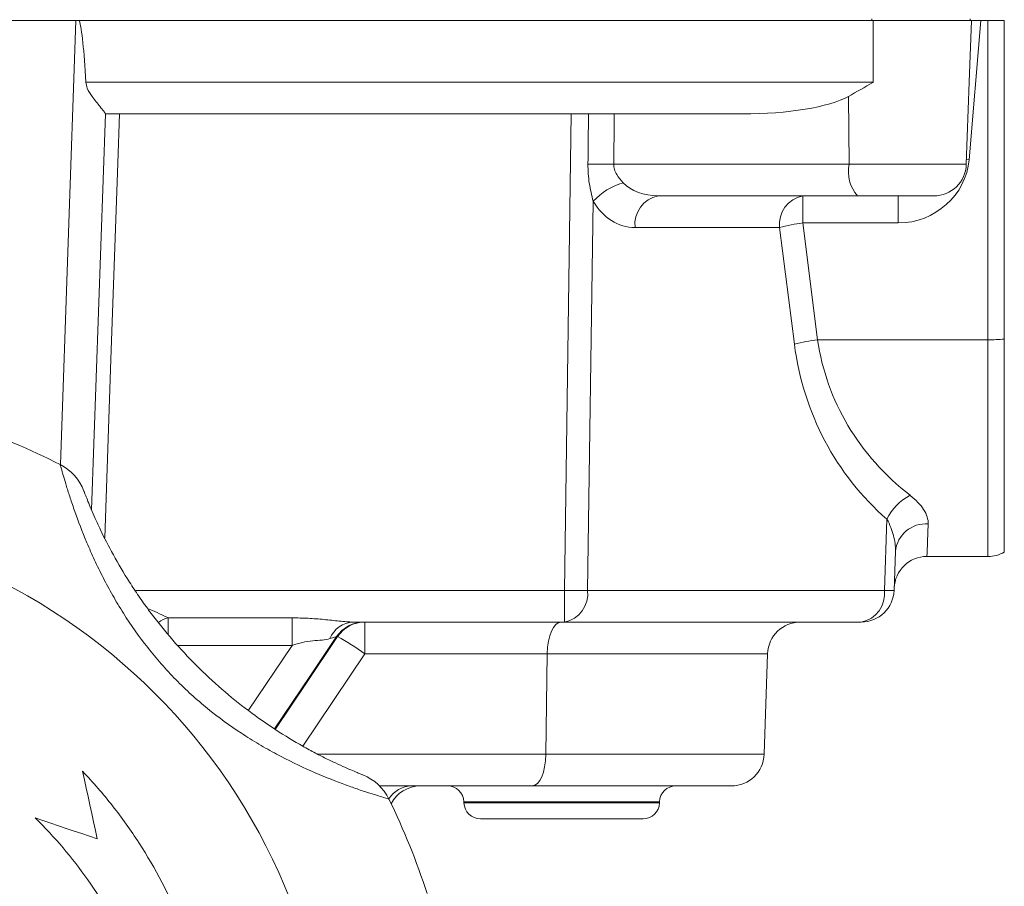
# Model space of a CAD drawing. Header units: millimetres. Extents: x 143 to 827, y 75 to 838.
# Tile 22 of 23: x 767 to 827, y 680 to 733. Entities that reach past the tile are written whole.
import ezdxf

# ---------------------------------------------------------------- set-up
doc = ezdxf.new("R2010")
doc.units = ezdxf.units.MM

# ---------------------------------------------------------------- blocks, each defined once
blk = doc.blocks.new('SW_CENTERMARKSYMBOL_7')
at = {"color": 0, "linetype": 'Continuous', "lineweight": 0}
for p, q in [((0, 5), (0, 20)), ((0, 0), (0, 2.5)), ((-5, 0), (-20, 0)), ((0, 0), (-2.5, 0)), ((0, 0), (2.5, 0)), ((0, 0), (0, -2.5)), ((5, 0), (20, 0)), ((0, -5), (0, -20))]:
    blk.add_line(p, q, dxfattribs=at)

msp = doc.modelspace()

# ---------------------------------------------------------------- linework, layer by layer
at = {"color": 7, "linetype": 'Continuous', "lineweight": 15}
for p, q in [((770.795, 733.021), (728.079, 733.021)), ((770.795, 733.021), (771, 733.021)), ((771, 733.021), (819.437, 733.021)), ((819.35, 733.121), (819.35, 733.021)), ((819.437, 729.251), (819.437, 733.021)), ((819.437, 733.021), (825.426, 733.021)), ((825.999, 733.021), (825.29, 724.528)), ((825.295, 729.251), (825.426, 733.021)), ((825.35, 733.121), (825.35, 733.021)), ((825.999, 733.021), (825.426, 733.021)), ((825.999, 733.021), (826.437, 733.021)), ((826.437, 713.542), (826.437, 733.021)), ((826.437, 733.021), (827.437, 733.021)), ((827.437, 733.021), (827.437, 713.589)), ((771.404, 729.251), (819.437, 729.251)), ((825.12, 724.251), (825.295, 729.251)), ((817.966, 724.251), (817.929, 728.39)), ((772.598, 727.326), (771.754, 703.171)), ((811.467, 727.321), (772.597, 727.321)), ((800.602, 698.251), (801.022, 727.321)), ((803.614, 724.251), (817.966, 724.251)), ((818.483, 722.321), (806.324, 722.321)), ((815.142, 720.668), (815.142, 722.321)), ((823.121, 722.321), (818.483, 722.321)), ((820.969, 720.668), (820.969, 722.321)), ((802.359, 721.994), (802.015, 698.251)), ((813.729, 720.391), (804.911, 720.391)), ((814.633, 713.265), (813.729, 720.391)), ((815.142, 720.668), (816.047, 713.542)), ((820.969, 720.668), (815.142, 720.668)), ((816.047, 713.542), (826.437, 713.542)), ((826.437, 700.321), (826.437, 713.542)), ((827.437, 713.589), (827.437, 700.589)), ((820.127, 698.251), (820.278, 702.588)), ((820.795, 700.632), (820.712, 698.251)), ((822.716, 700.321), (826.437, 700.321)), ((800.602, 696.321), (800.602, 698.251)), ((802.015, 698.251), (820.127, 698.251)), ((776.432, 696.574), (783.985, 696.574)), ((783.985, 696.574), (783.985, 694.898)), ((800.602, 696.321), (787.72, 696.321)), ((788.419, 696.321), (788.419, 694.391)), ((818.713, 696.321), (800.602, 696.321)), ((786.761, 695.436), (786.704, 695.436)), ((799.557, 694.391), (788.419, 694.391)), ((799.557, 694.391), (799.469, 688.251)), ((812.999, 694.391), (799.557, 694.391)), ((812.999, 694.391), (812.785, 688.251)), ((799.469, 688.251), (812.785, 688.251)), ((798.641, 686.321), (789.329, 686.321)), ((810.786, 686.321), (798.641, 686.321)), ((794.471, 685.356), (794.473, 685.286)), ((806.401, 685.286), (806.403, 685.356)), ((805.401, 684.321), (795.472, 684.321))]:
    msp.add_line(p, q, dxfattribs=at)
at = {"color": 8, "linetype": 'Continuous', "lineweight": 15}
for p, q in [((769.849, 705.925), (770.795, 733.021)), ((825.29, 724.528), (825.13, 724.54)), ((817.966, 724.251), (825.12, 724.251)), ((774.445, 698.251), (800.602, 698.251)), ((776.432, 696.574), (776.432, 695.585)), ((783.985, 694.898), (777.019, 694.898)), ((781.332, 690.941), (783.985, 694.898)), ((788.419, 694.391), (784.64, 688.757)), ((785.563, 688.251), (799.469, 688.251)), ((806.403, 685.356), (794.471, 685.356)), ((794.473, 685.286), (806.401, 685.286))]:
    msp.add_line(p, q, dxfattribs=at)
at = {"color": 7, "linetype": 'Continuous', "lineweight": 15, "flags": 128}
for points in [[(773.46, 727.321), (773.356, 724.324), (772.937, 712.339), (772.556, 701.469)], [(822.794, 702.313), (822.751, 701.217), (822.725, 700.546), (822.716, 700.321)], [(771.209, 687.216), (771.321, 686.703), (771.432, 686.189), (771.544, 685.675), (771.656, 685.16), (771.768, 684.645), (771.88, 684.129), (771.992, 683.613), (772.104, 683.096)], [(772.104, 683.096), (771.632, 683.255), (771.159, 683.414), (770.686, 683.573), (770.212, 683.732), (769.738, 683.891), (769.263, 684.051), (768.788, 684.21), (768.313, 684.37)]]:
    msp.add_lwpolyline(points, dxfattribs=at)
at = {"color": 8, "linetype": 'Continuous', "lineweight": 15, "flags": 128}
for points in [[(786.704, 695.436), (785.071, 693), (782.922, 689.797)], [(782.963, 689.771), (784.871, 692.617), (786.761, 695.436)]]:
    msp.add_lwpolyline(points, dxfattribs=at)
at = {"color": 7, "linetype": 'Continuous', "lineweight": 15}
msp.add_circle((749.437, 665.821), 37, dxfattribs=at)
for centre, radius, start, end in [((802.683, 676.472), 47.788, 88.88375, 90.77398), ((820.202, 723.816), 2.278, 168.98312, 221.02387), ((823.121, 724.321), 2, 270, 358), ((805.237, 719.376), 3.891, 105.67209, 137.71706), ((806.661, 720.591), 1.762, 101.02704, 186.5468), ((815.479, 720.591), 1.762, 101.02704, 186.5468), ((816.158, 711.755), 8.971, 96.50309, 105.71257), ((817.062, 704.633), 8.967, 96.50143, 105.71423), ((826.463, 723.752), 10.21, 269.85349, 275.47363), ((749.437, 665.821), 45, 63.03507, 70.96493), ((768.482, 703.255), 3, 20.63513, 63.03507), ((823.059, 701.318), 3.057, 116.56276, 155.44511), ((822.664, 700.439), 1.879, 86.04025, 174.09245), ((826.437, 702.321), 2, 270, 300), ((822.716, 698.321), 2, 90, 178), ((801.308, 741.22), 42.974, 269.05779, 270.94221), ((800.265, 698.05), 1.762, 281.02873, 6.54625), ((818.376, 698.05), 1.762, 281.02851, 6.54618), ((818.713, 698.321), 2, 270, 358), ((820.42, 704.235), 5.992, 267.19978, 272.80022), ((787.798, 694.707), 1.616, 92.75809, 158.11147), ((788.362, 694.325), 1.995, 90.01639, 146.19076), ((788.419, 694.325), 1.995, 90.01626, 146.19111), ((814.998, 694.321), 2, 90, 178), ((777.512, 678.933), 18.918, 54.79344, 60.7302), ((810.786, 688.321), 2, 270, 358), ((787.198, 684.209), 3, 25.96493, 68.36487), ((791.807, 684.321), 2, 90, 152.62015), ((793.471, 685.321), 1, 2, 90), ((807.403, 685.321), 1, 90, 178), ((749.437, 665.821), 45, 18.03507, 25.96493), ((795.472, 685.321), 1, 182, 270), ((805.401, 685.321), 1, 270, 358)]:
    msp.add_arc(centre, radius, start, end, dxfattribs=at)
at = {"color": 8, "linetype": 'Continuous', "lineweight": 15}
for centre, radius, start, end in [((777.006, 694.431), 2.219, 104.99319, 121.47378), ((791.308, 684.658), 1.663, 91.28895, 148.38572)]:
    msp.add_arc(centre, radius, start, end, dxfattribs=at)
at = {"color": 7, "linetype": 'Continuous', "lineweight": 15}
for centre, major_axis, ratio, start_param, end_param in [((768.806, 676.048), (2.002, 57.272), 0.034899, 5.905148, 6.182007), ((811.197, 729.321), (7.469, -0.078), 0.267572, 4.751314, 5.837951), ((792.97, 170.741), (11.217, 811.187), 0.002382, 5.463396, 5.468577), ((793.488, 170.811), (10.7, 811.127), 0.004764, 5.463369, 5.468559), ((821.158, 724.668), (3.767, 1.834), 0.943705, 4.236059, 5.771949), ((806.48, 724.321), (2.747, 0.237), 0.72281, 3.665076, 4.593362), ((805.067, 724.391), (0.461, 3.982), 0.81283, 2.307161, 3.235448), ((832.514, 716.391), (13.206, 12.884), 0.951819, 2.518384, 3.21767), ((833.928, 716.321), (17.753, 3.526), 0.879081, 3.093934, 3.79322), ((800.385, 694.321), (0, 2), 0.414214, 0, 1.53589), ((798.641, 688.321), (0, 2), 0.414214, 3.141593, 4.677482)]:
    msp.add_ellipse(centre, major_axis=major_axis, ratio=ratio, start_param=start_param, end_param=end_param, dxfattribs=at)
for points, knots in [([(771.404, 729.251), (771.429, 729.131), (771.494, 728.806), (771.852, 728.304), (772.228, 727.818), (772.5, 727.481), (772.591, 727.354), (772.596, 727.331), (772.598, 727.326)], [0, 0, 0, 0, 0.114749, 0.309969, 0.590318, 0.784217, 0.946095, 1, 1, 1, 1]), ([(819.437, 729.251), (819.433, 729.248), (818.928, 728.954), (818.426, 728.671), (817.929, 728.39)], [0, 0, 0, 0, 0.008742, 1, 1, 1, 1]), ([(802.359, 721.994), (802.259, 722.351), (802.176, 722.722), (802.062, 723.482), (802.033, 723.867), (802.037, 724.256)], [0, 0, 0, 0, 0.5, 0.5, 1, 1, 1, 1]), ([(803.614, 724.251), (803.611, 724.139), (803.627, 724.031), (803.692, 723.819), (803.739, 723.719), (803.904, 723.436), (804.043, 723.273), (804.186, 723.122)], [0, 0, 0, 0, 0.25, 0.25, 0.5, 0.5, 1, 1, 1, 1]), ([(789.895, 685.523), (789.895, 685.523), (789.779, 685.555), (789.441, 685.656), (789.299, 685.699), (788.969, 685.802), (788.779, 685.861), (788.354, 686), (788.116, 686.08), (787.604, 686.258), (787.33, 686.356), (786.461, 686.682), (785.811, 686.942), (784.464, 687.539), (783.762, 687.877), (782.683, 688.454), (782.32, 688.659), (781.602, 689.084), (781.246, 689.306), (780.188, 690.001), (779.498, 690.503), (778.492, 691.321), (778.162, 691.605), (777.514, 692.195), (777.197, 692.5), (776.281, 693.433), (775.712, 694.083), (774.649, 695.434), (774.156, 696.135), (773.47, 697.22), (773.252, 697.585), (772.839, 698.311), (772.644, 698.673), (772.275, 699.393), (772.1, 699.751), (771.771, 700.46), (771.616, 700.813), (771.184, 701.836), (770.941, 702.475), (770.63, 703.351), (770.536, 703.63), (770.367, 704.143), (770.293, 704.378), (770.162, 704.805), (770.105, 704.997), (770.007, 705.332), (769.968, 705.472), (769.905, 705.697), (769.881, 705.783), (769.85, 705.899), (769.842, 705.929), (769.842, 705.929)], [0, 0, 0, 0, 0.0625, 0.0625, 0.09375, 0.09375, 0.125, 0.125, 0.15625, 0.15625, 0.1875, 0.1875, 0.25, 0.25, 0.3125, 0.3125, 0.34375, 0.34375, 0.375, 0.375, 0.4375, 0.4375, 0.46875, 0.46875, 0.5, 0.5, 0.5625, 0.5625, 0.625, 0.625, 0.65625, 0.65625, 0.6875, 0.6875, 0.71875, 0.71875, 0.75, 0.75, 0.8125, 0.8125, 0.84375, 0.84375, 0.875, 0.875, 0.90625, 0.90625, 0.9375, 0.9375, 0.96875, 0.96875, 1, 1, 1, 1]), ([(771.289, 704.312), (771.289, 704.312), (771.298, 704.287), (771.335, 704.192), (771.362, 704.121), (771.434, 703.934), (771.48, 703.818), (771.591, 703.542), (771.656, 703.384), (771.804, 703.033), (771.888, 702.839), (772.076, 702.418), (772.181, 702.19), (772.52, 701.48), (772.782, 700.965), (773.383, 699.873), (773.714, 699.312), (774.253, 698.468), (774.44, 698.185), (774.828, 697.619), (775.03, 697.335), (775.651, 696.496), (776.085, 695.949), (776.993, 694.884), (777.468, 694.365), (778.458, 693.357), (778.975, 692.867), (780.029, 691.936), (780.567, 691.494), (781.662, 690.654), (782.219, 690.257), (783.345, 689.51), (783.899, 689.171), (784.7, 688.711), (784.963, 688.566), (785.475, 688.292), (785.725, 688.163), (786.196, 687.928), (786.419, 687.82), (786.837, 687.624), (787.033, 687.535), (787.383, 687.38), (787.539, 687.313), (787.812, 687.198), (787.928, 687.149), (788.209, 687.035), (788.304, 686.998), (788.304, 686.998)], [0, 0, 0, 0, 0.03125, 0.03125, 0.0625, 0.0625, 0.09375, 0.09375, 0.125, 0.125, 0.15625, 0.15625, 0.1875, 0.1875, 0.25, 0.25, 0.3125, 0.3125, 0.34375, 0.34375, 0.375, 0.375, 0.4375, 0.4375, 0.5, 0.5, 0.5625, 0.5625, 0.625, 0.625, 0.6875, 0.6875, 0.75, 0.75, 0.78125, 0.78125, 0.8125, 0.8125, 0.84375, 0.84375, 0.875, 0.875, 0.90625, 0.90625, 0.9375, 0.9375, 1, 1, 1, 1]), ([(821.692, 704.052), (822.051, 703.774), (822.323, 703.479), (822.609, 703.029), (822.682, 702.879), (822.777, 702.59), (822.8, 702.45), (822.794, 702.313)], [0, 0, 0, 0, 0.5, 0.5, 0.75, 0.75, 1, 1, 1, 1]), ([(820.795, 700.632), (820.806, 700.945), (820.762, 701.271), (820.588, 701.933), (820.46, 702.265), (820.278, 702.588)], [0, 0, 0, 0, 0.5, 0.5, 1, 1, 1, 1]), ([(783.985, 696.574), (784.314, 696.574), (784.641, 696.566), (785.292, 696.533), (785.617, 696.507), (786.252, 696.445), (786.564, 696.409), (787.165, 696.347), (787.451, 696.321), (787.72, 696.321)], [0, 0, 0, 0, 0.25, 0.25, 0.5, 0.5, 0.75, 0.75, 1, 1, 1, 1]), ([(786.299, 695.309), (786.153, 695.261), (785.994, 695.238), (785.64, 695.208), (785.445, 695.2), (785.04, 695.161), (784.824, 695.128), (784.402, 695.033), (784.193, 694.971), (783.985, 694.898)], [0, 0, 0, 0, 0.25, 0.25, 0.5, 0.5, 0.75, 0.75, 1, 1, 1, 1]), ([(786.704, 695.436), (786.693, 695.435), (786.649, 695.422), (786.506, 695.377), (786.41, 695.346), (786.299, 695.309)], [0, 0, 0, 0, 0.5, 0.5, 1, 1, 1, 1]), ([(772.044, 646.842), (773.269, 648.245), (774.345, 649.739), (775.745, 652.11), (776.175, 652.923), (776.767, 654.175), (776.955, 654.598), (777.312, 655.455), (777.482, 655.89), (778.273, 658.067), (778.737, 659.845), (779.189, 662.564), (779.298, 663.48), (779.399, 664.866), (779.421, 665.332), (779.445, 666.26), (779.447, 666.723), (779.399, 669.03), (779.193, 670.854), (778.633, 673.559), (778.404, 674.456), (777.859, 676.236), (777.548, 677.106), (776.5, 679.661), (775.65, 681.289), (774.148, 683.616), (773.606, 684.376), (772.458, 685.838), (771.85, 686.541), (771.209, 687.216)], [0, 0, 0, 0, 0.125, 0.125, 0.1875, 0.1875, 0.21875, 0.21875, 0.25, 0.25, 0.375, 0.375, 0.4375, 0.4375, 0.46875, 0.46875, 0.5, 0.5, 0.625, 0.625, 0.6875, 0.6875, 0.75, 0.75, 0.875, 0.875, 0.9375, 0.9375, 1, 1, 1, 1]), ([(768.313, 684.37), (769.508, 683.2), (770.577, 681.939), (771.998, 679.916), (772.442, 679.219), (773.06, 678.14), (773.258, 677.775), (773.639, 677.033), (773.822, 676.657), (774.685, 674.764), (775.229, 673.206), (775.828, 670.804), (775.991, 669.993), (776.181, 668.759), (776.234, 668.344), (776.323, 667.515), (776.357, 667.101), (776.481, 665.032), (776.428, 663.384), (776.123, 660.923), (775.983, 660.105), (775.625, 658.471), (775.409, 657.669), (774.657, 655.306), (774.016, 653.788), (772.842, 651.595), (772.413, 650.876), (771.493, 649.484), (771.001, 648.809), (770.477, 648.158)], [0, 0, 0, 0, 0.125, 0.125, 0.1875, 0.1875, 0.21875, 0.21875, 0.25, 0.25, 0.375, 0.375, 0.4375, 0.4375, 0.46875, 0.46875, 0.5, 0.5, 0.625, 0.625, 0.6875, 0.6875, 0.75, 0.75, 0.875, 0.875, 0.9375, 0.9375, 1, 1, 1, 1])]:
    msp.add_open_spline(points, degree=3, knots=knots, dxfattribs=at)
at = {"color": 8, "linetype": 'Continuous', "lineweight": 15}
msp.add_open_spline([(775.2, 697.134), (775.239, 697.118), (775.691, 696.933), (776.078, 696.746), (776.432, 696.574)], degree=3, knots=[0, 0, 0, 0, 0.087548, 1, 1, 1, 1], dxfattribs=at)

# ---------------------------------------------------------------- block references
at = {"color": 7, "linetype": 'Continuous', "lineweight": 0}
msp.add_blockref('SW_CENTERMARKSYMBOL_7', (749.437, 665.821), dxfattribs=at)

doc.saveas('drawing.dxf')
